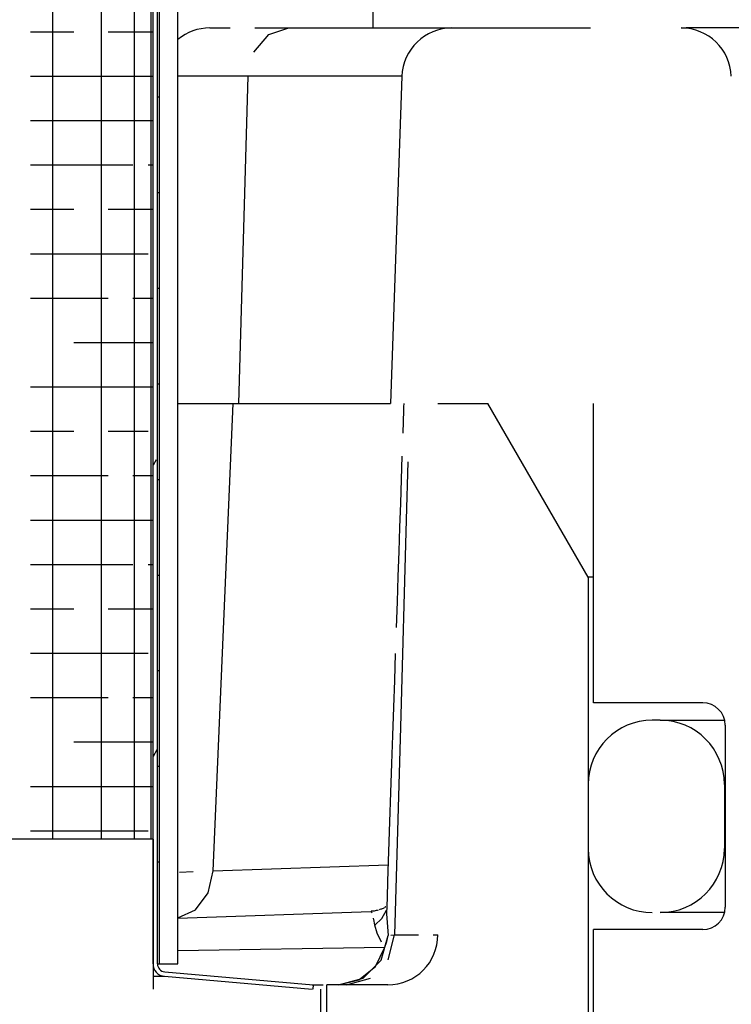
# Model space of a CAD drawing. Extents: x -285 to 5863, y 308 to 3178.
# Tile 127 of 256: x 224.355 to 225.243, y 972.803 to 974.03. Entities that reach past the tile are written whole.
import ezdxf

# ---------------------------------------------------------------- set-up
doc = ezdxf.new("R2010")
doc.units = 0
doc.header["$MEASUREMENT"] = 0
doc.layers.add('SPILL-BUCKET', color=1, linetype='CONTINUOUS')

msp = doc.modelspace()

# ---------------------------------------------------------------- linework, layer by layer
at = {"layer": 'SPILL-BUCKET', "color": 7, "linetype": 'Continuous'}
for p, q in [((224.52932, 972.85312), (224.52932, 975.12657)), ((224.5523, 972.85312), (224.5523, 975.12657)), ((224.52132, 972.85312), (224.52132, 975.1224)), ((224.52682, 972.85312), (224.52682, 975.1224)), ((224.5187, 974.91576), (224.5187, 973.00876)), ((224.39579, 974.89814), (224.39579, 973.00876)), ((224.45652, 974.89814), (224.45652, 973.00876)), ((224.49781, 974.89899), (224.49781, 973.00876)), ((224.36862, 974.01544), (224.42255, 974.01544)), ((224.46531, 974.01544), (224.49628, 974.01544)), ((224.49628, 974.01544), (224.51504, 974.01544)), ((224.51504, 974.01544), (224.52132, 974.01544)), ((224.36862, 973.96009), (224.42255, 973.96009)), ((224.42255, 973.96009), (224.46531, 973.96009)), ((224.46531, 973.96009), (224.49628, 973.96009)), ((224.49628, 973.96009), (224.51504, 973.96009)), ((224.51504, 973.96009), (224.52132, 973.96009)), ((224.58812, 973.95983), (224.5523, 973.95983)), ((224.63949, 973.95983), (224.58812, 973.95983)), ((224.83164, 973.95983), (224.63949, 973.95983)), ((224.52682, 973.9342), (224.52869, 973.9342)), ((224.36862, 973.90474), (224.42255, 973.90474)), ((224.42255, 973.90474), (224.46531, 973.90474)), ((224.46531, 973.90474), (224.49628, 973.90474)), ((224.49628, 973.90474), (224.51504, 973.90474)), ((224.51504, 973.90474), (224.52132, 973.90474)), ((224.36862, 973.84939), (224.42255, 973.84939)), ((224.42255, 973.84939), (224.46531, 973.84939)), ((224.46531, 973.84939), (224.49628, 973.84939)), ((224.51504, 973.84939), (224.52132, 973.84939)), ((224.52682, 973.81496), (224.52869, 973.81496)), ((224.52869, 973.81496), (224.52932, 973.81496)), ((224.36862, 973.79404), (224.42255, 973.79404)), ((224.46531, 973.79404), (224.49628, 973.79404)), ((224.49628, 973.79404), (224.51504, 973.79404)), ((224.51504, 973.79404), (224.52132, 973.79404)), ((224.36862, 973.7387), (224.42255, 973.7387)), ((224.42255, 973.7387), (224.46531, 973.7387)), ((224.46531, 973.7387), (224.49628, 973.7387)), ((224.49628, 973.7387), (224.51504, 973.7387)), ((224.52682, 973.69573), (224.52869, 973.69573)), ((224.36862, 973.68335), (224.42255, 973.68335)), ((224.42255, 973.68335), (224.46531, 973.68335)), ((224.49628, 973.68335), (224.51504, 973.68335)), ((224.51504, 973.68335), (224.52132, 973.68335)), ((224.42255, 973.628), (224.46531, 973.628)), ((224.46531, 973.628), (224.49628, 973.628)), ((224.49628, 973.628), (224.51504, 973.628)), ((224.51504, 973.628), (224.52132, 973.628)), ((224.36862, 973.57265), (224.42255, 973.57265)), ((224.42255, 973.57265), (224.46531, 973.57265)), ((224.46531, 973.57265), (224.49628, 973.57265)), ((224.49628, 973.57265), (224.51504, 973.57265)), ((224.51504, 973.57265), (224.52132, 973.57265)), ((224.52682, 973.57649), (224.52869, 973.57649)), ((224.52869, 973.57649), (224.52932, 973.57649)), ((224.36862, 973.5173), (224.42255, 973.5173)), ((224.46531, 973.5173), (224.49628, 973.5173)), ((224.49628, 973.5173), (224.51504, 973.5173)), ((224.5253, 973.48179), (224.52132, 973.47491)), ((224.36862, 973.46195), (224.42255, 973.46195)), ((224.42255, 973.46195), (224.46531, 973.46195)), ((224.49628, 973.46195), (224.51504, 973.46195)), ((224.51504, 973.46195), (224.52132, 973.46195)), ((224.52682, 973.45725), (224.52869, 973.45725)), ((224.36862, 973.4066), (224.42255, 973.4066)), ((224.42255, 973.4066), (224.46531, 973.4066)), ((224.46531, 973.4066), (224.49628, 973.4066)), ((224.49628, 973.4066), (224.51504, 973.4066)), ((224.51504, 973.4066), (224.52132, 973.4066)), ((224.36862, 973.35126), (224.42255, 973.35126)), ((224.42255, 973.35126), (224.46531, 973.35126)), ((224.46531, 973.35126), (224.49628, 973.35126)), ((224.51504, 973.35126), (224.52132, 973.35126)), ((224.52682, 973.33802), (224.52869, 973.33802)), ((224.52869, 973.33802), (224.52932, 973.33802)), ((224.36862, 973.29591), (224.42255, 973.29591)), ((224.46531, 973.29591), (224.49628, 973.29591)), ((224.49628, 973.29591), (224.51504, 973.29591)), ((224.51504, 973.29591), (224.52132, 973.29591)), ((224.36862, 973.24056), (224.42255, 973.24056)), ((224.42255, 973.24056), (224.46531, 973.24056)), ((224.46531, 973.24056), (224.49628, 973.24056)), ((224.49628, 973.24056), (224.51504, 973.24056)), ((224.52682, 973.21878), (224.52869, 973.21878)), ((224.36862, 973.18521), (224.42255, 973.18521)), ((224.42255, 973.18521), (224.46531, 973.18521)), ((224.49628, 973.18521), (224.51504, 973.18521)), ((224.51504, 973.18521), (224.52132, 973.18521)), ((225.15389, 973.15695), (225.1439, 973.15695)), ((225.15389, 973.15695), (225.16286, 973.15695)), ((224.42255, 973.12986), (224.46531, 973.12986)), ((224.46531, 973.12986), (224.49628, 973.12986)), ((224.49628, 973.12986), (224.51504, 973.12986)), ((224.51504, 973.12986), (224.52132, 973.12986)), ((224.52617, 973.11992), (224.52132, 973.11152)), ((224.52682, 973.09954), (224.52869, 973.09954)), ((224.52869, 973.09954), (224.52932, 973.09954)), ((224.36862, 973.07451), (224.42255, 973.07451)), ((224.42255, 973.07451), (224.46531, 973.07451)), ((224.46531, 973.07451), (224.49628, 973.07451)), ((224.49628, 973.07451), (224.51504, 973.07451)), ((224.51504, 973.07451), (224.52132, 973.07451)), ((225.06395, 973.077), (225.06395, 972.99706)), ((225.23384, 973.077), (225.23384, 972.99706)), ((225.23408, 973.077), (225.23384, 973.077)), ((225.23483, 973.077), (225.23408, 973.077)), ((224.36862, 973.01916), (224.42255, 973.01916)), ((224.42255, 973.01916), (224.46531, 973.01916)), ((224.46531, 973.01916), (224.49628, 973.01916)), ((224.49628, 973.01916), (224.51504, 973.01916)), ((224.52182, 973.00866), (224.52182, 973.00876)), ((225.23409, 972.99706), (225.23484, 972.99706)), ((224.52682, 972.98031), (224.52869, 972.98031)), ((225.16284, 972.91712), (225.15389, 972.91712)), ((225.18961, 972.91712), (225.16284, 972.91712)), ((224.52682, 972.85312), (224.52869, 972.85312)), ((224.52869, 972.85312), (224.52932, 972.85312)), ((224.52932, 972.85312), (224.5523, 972.85312)), ((224.53594, 972.84316), (224.72119, 972.82696)), ((224.52183, 972.83769), (224.53205, 972.83769)), ((224.53205, 972.83769), (224.53546, 972.83769)), ((224.53546, 972.83769), (224.71957, 972.82158)), ((224.72119, 972.82696), (224.72072, 972.82158))]:
    msp.add_line(p, q, dxfattribs=at)
at = {"layer": 'SPILL-BUCKET', "linetype": 'Continuous'}
for p, q in [((224.79549, 974.11405), (224.79549, 974.02011)), ((224.59213, 974.02011), (224.59847, 974.02011)), ((224.59847, 974.02011), (224.61733, 974.02011)), ((224.64829, 974.02011), (224.69062, 974.02011)), ((224.66556, 974.0121), (224.69062, 974.02011)), ((224.69062, 974.02011), (224.96196, 974.02011)), ((224.96196, 974.02011), (225.00701, 974.02011)), ((225.00701, 974.02011), (225.03996, 974.02011)), ((225.03996, 974.02011), (225.06004, 974.02011)), ((225.06004, 974.02011), (225.06678, 974.02011)), ((225.1801, 974.02011), (225.18606, 974.02011)), ((225.3747, 974.02011), (225.18606, 974.02011)), ((224.64692, 973.99013), (224.66556, 974.0121)), ((224.63949, 973.95983), (224.62782, 973.55168)), ((224.83165, 973.95983), (224.8174, 973.55168)), ((224.5523, 973.55168), (224.58304, 973.55168)), ((224.58304, 973.55168), (224.62112, 973.55168)), ((224.59611, 972.9692), (224.62112, 973.55168)), ((224.62112, 973.55168), (224.81739, 973.55168)), ((224.83371, 973.54357), (224.83275, 973.51498)), ((224.83385, 973.54763), (224.83371, 973.54357)), ((224.83399, 973.55168), (224.83385, 973.54763)), ((224.87658, 973.55168), (224.93904, 973.55168)), ((225.06395, 973.33532), (224.93904, 973.55168)), ((225.07045, 973.17869), (225.07045, 973.55168)), ((224.83179, 973.48638), (224.8308, 973.45701)), ((224.83917, 973.47922), (224.83714, 973.40674)), ((224.8308, 973.45701), (224.82981, 973.42764)), ((224.82981, 973.42764), (224.82879, 973.3974)), ((224.83714, 973.40674), (224.82985, 973.14825)), ((224.82879, 973.3974), (224.82777, 973.36716)), ((224.82777, 973.36716), (224.82672, 973.33596)), ((224.82672, 973.33596), (224.82566, 973.30476)), ((225.06557, 973.33532), (225.06395, 973.33532)), ((225.06395, 973.33532), (225.06395, 972.53663)), ((225.07044, 973.33532), (225.06557, 973.33532)), ((224.82566, 973.30476), (224.82457, 973.27246)), ((224.82347, 973.24016), (224.82234, 973.20661)), ((224.82234, 973.20661), (224.8212, 973.17305)), ((224.8212, 973.17305), (224.82001, 973.13801)), ((225.20696, 973.17869), (225.07045, 973.17869)), ((224.82985, 973.14825), (224.82252, 972.88954)), ((225.16286, 973.15695), (225.18969, 973.15695)), ((225.18969, 973.15695), (225.23419, 973.15695)), ((225.23484, 973.1508), (225.23484, 972.92376)), ((224.82001, 973.13801), (224.81882, 973.10297)), ((224.81882, 973.10297), (224.81759, 973.0667)), ((224.81759, 973.0667), (224.81636, 973.03042)), ((224.81636, 973.03042), (224.8151, 972.99342)), ((224.8151, 972.99342), (224.81384, 972.95643)), ((224.59611, 972.9692), (224.81453, 972.97683)), ((224.55424, 972.9676), (224.57154, 972.96826)), ((224.58985, 972.94169), (224.59611, 972.9692)), ((224.81384, 972.95643), (224.81315, 972.93602)), ((224.57415, 972.92066), (224.58985, 972.94169)), ((224.81315, 972.93602), (224.81245, 972.91562)), ((224.5523, 972.91055), (224.57415, 972.92066)), ((224.55231, 972.91023), (224.79294, 972.91864)), ((224.79313, 972.91865), (224.79292, 972.91865)), ((224.79444, 972.91659), (224.79294, 972.91864)), ((224.79466, 972.91873), (224.79335, 972.91866)), ((224.79597, 972.91887), (224.79466, 972.91873)), ((224.79726, 972.91904), (224.79597, 972.91887)), ((224.79853, 972.91925), (224.79726, 972.91904)), ((224.79976, 972.91949), (224.79853, 972.91925)), ((224.80097, 972.91977), (224.79976, 972.91949)), ((224.80212, 972.92008), (224.80097, 972.91977)), ((224.80432, 972.92078), (224.80325, 972.92042)), ((224.80535, 972.92116), (224.80432, 972.92078)), ((224.80632, 972.92155), (224.80535, 972.92116)), ((224.80726, 972.92196), (224.80632, 972.92155)), ((224.80657, 972.90989), (224.81266, 972.92006)), ((224.80814, 972.92238), (224.80726, 972.92196)), ((224.80898, 972.9228), (224.80814, 972.92238)), ((224.80946, 972.92306), (224.80898, 972.9228)), ((224.81036, 972.92357), (224.80992, 972.92332)), ((224.81078, 972.92382), (224.81036, 972.92357)), ((224.81121, 972.92408), (224.81078, 972.92382)), ((224.81161, 972.92434), (224.81121, 972.92408)), ((224.81257, 972.91558), (224.81445, 972.88849)), ((225.23401, 972.91712), (225.18961, 972.91712)), ((224.79723, 972.90628), (224.79638, 972.91018)), ((224.79811, 972.90133), (224.79723, 972.90628)), ((224.79811, 972.90133), (224.80657, 972.90989)), ((224.801, 972.89128), (224.79811, 972.90133)), ((224.8064, 972.88041), (224.801, 972.89128)), ((225.20696, 972.89588), (225.07045, 972.89588)), ((225.07045, 972.58359), (225.07045, 972.89588)), ((224.80583, 972.85771), (224.81445, 972.88849)), ((224.81036, 972.87415), (224.81299, 972.88124)), ((224.81299, 972.88124), (224.81445, 972.88849)), ((224.81451, 972.85831), (224.82252, 972.88954)), ((224.81784, 972.88901), (224.82252, 972.88954)), ((224.82252, 972.88954), (224.85246, 972.88954)), ((224.87053, 972.88954), (224.87658, 972.88954)), ((224.55231, 972.86962), (224.81036, 972.87415)), ((224.79861, 972.8498), (224.81036, 972.87415)), ((224.78329, 972.83527), (224.80583, 972.85771)), ((224.77809, 972.83304), (224.79861, 972.8498)), ((224.75272, 972.82708), (224.78329, 972.83527)), ((224.75272, 972.82708), (224.77809, 972.83304)), ((224.76277, 972.82708), (224.79264, 972.83545)), ((224.71981, 972.82708), (224.73357, 972.82708)), ((224.81412, 972.82708), (224.73817, 972.82708)), ((224.73817, 972.51479), (224.73817, 972.82708))]:
    msp.add_line(p, q, dxfattribs=at)
at = {"layer": 'SPILL-BUCKET', "color": 1, "linetype": 'Continuous'}
for p, q in [((224.52182, 973.00876), (224.00218, 973.00876)), ((224.52182, 972.82158), (224.52182, 973.00876)), ((224.52182, 972.82158), (224.52182, 972.84922)), ((224.73043, 972.63971), (224.73043, 972.82158))]:
    msp.add_line(p, q, dxfattribs=at)
at = {"layer": 'SPILL-BUCKET', "linetype": 'Continuous'}
for centre, radius, start, end in [((224.59213, 973.95765), 0.06246, 90, 129.61925), ((224.89407, 973.95765), 0.06246, 90, 178), ((225.1801, 973.95765), 0.06246, 2, 90), ((225.20696, 973.1508), 0.02788, 0, 90), ((225.20696, 972.92376), 0.02788, 270, 0), ((224.81412, 972.88954), 0.06246, 270, 0)]:
    msp.add_arc(centre, radius, start, end, dxfattribs=at)
at = {"layer": 'SPILL-BUCKET', "color": 7, "linetype": 'Continuous'}
for centre, radius, start, end in [((225.1439, 973.077), 0.07995, 90, 180), ((225.15389, 973.077), 0.07995, 0, 90), ((225.1439, 972.99706), 0.07995, 180, 270), ((225.15389, 972.99706), 0.07995, 270, 0), ((224.53681, 972.85312), 0.01549, 180, 265), ((224.53681, 972.85312), 0.00999, 180, 265)]:
    msp.add_arc(centre, radius, start, end, dxfattribs=at)

doc.saveas('drawing.dxf')
